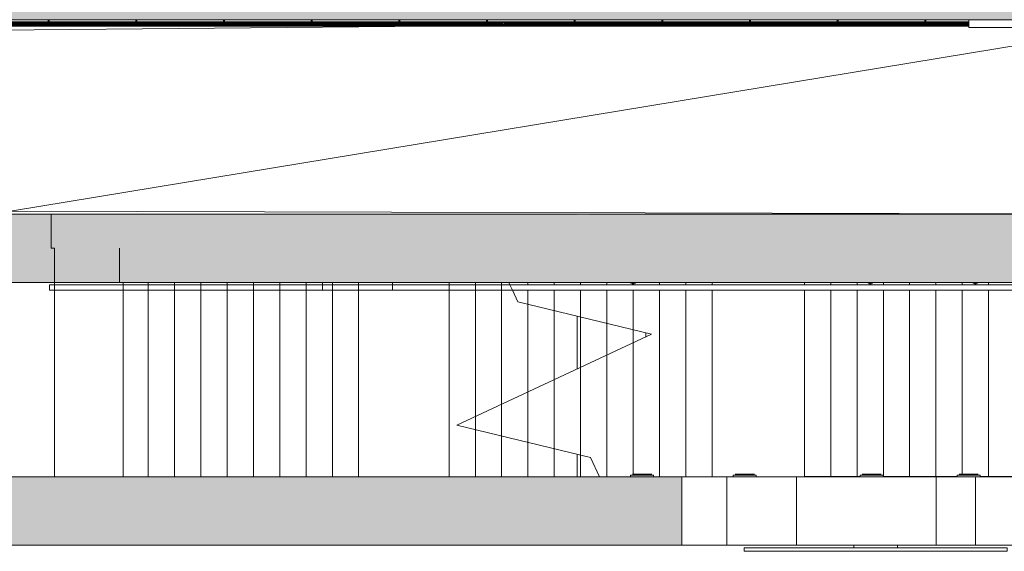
# Model space of a CAD drawing. Header units: millimetres. Extents: x -113904 to 3141, y -34200 to 59129.
# Tile 46 of 72: x -19139 to -7911, y -70 to 6000. Entities that reach past the tile are written whole.
import ezdxf

# ---------------------------------------------------------------- set-up
doc = ezdxf.new("R2010")
doc.units = ezdxf.units.MM
doc.linetypes.add('Dash 1_32_', pattern=[1587.5, 793.75, -793.75])
doc.layers.add('0-1', color=7, linetype='Continuous', lineweight=5)
for name, color, linetype, lineweight, true_color in [('_Above_ Nosing Lines-1', 7, 'Continuous', 9, 0xaaaaaa), ('_Above_ Outlines-1', 7, 'Continuous', 9, 0xaaaaaa), ('_Above_ Railings Cut Line-1', 7, 'Continuous', 9, 0xaaaaaa), ('_Above_ Riser Lines-1', 7, 'Continuous', 9, 0xaaaaaa), ('_Hidden Lines_-1', 7, 'Continuous', 9, 0xaaaaaa), ('_Room Separation_', 7, 'Dash 1_32_', 9, 0xc0c0c0), ('Balusters-1', 7, 'Continuous', 9, 0xaaaaaa), ('Cut Marks-1', 7, 'Continuous', 9, 0xaaaaaa), ('Cut Pattern-1', 7, 'Continuous', 9, 0xd4d4d4), ('Doors-1', 7, 'Continuous', 9, 0xaaaaaa), ('Electrical Equipment-1', 7, 'Continuous', 9, 0xaaaaaa), ('Interior Edges-1', 7, 'Continuous', 9, 0xaaaaaa), ('Lighting Fixtures-1', 7, 'Continuous', 9, 0xaaaaaa), ('Nosing Lines-1', 7, 'Continuous', 9, 0xaaaaaa), ('Outlines-1', 7, 'Continuous', 9, 0xaaaaaa), ('Railings-1', 7, 'Continuous', 9, 0xaaaaaa), ('Rails-1', 7, 'Continuous', 9, 0xaaaaaa), ('Riser Lines-1', 7, 'Continuous', 9, 0xaaaaaa), ('Specialty Equipment-1', 7, 'Continuous', 9, 0xaaaaaa), ('Walls-1', 7, 'Continuous', 9, 0xaaaaaa)]:
    doc.layers.add(name, color=color, linetype=linetype, lineweight=lineweight, true_color=true_color)

# ---------------------------------------------------------------- blocks, each defined once
blk = doc.blocks.new('22001_TP_EK_Cloud_rvt-1-SKEEM 2_ Korrus_Kunstikonkurss pildid')
at = {"layer": '_Above_ Nosing Lines-1'}
for p, q in [((-17374, 780), (-17374, 3000)), ((-17074, 780), (-17074, 3000)), ((-16774, 780), (-16774, 3000)), ((-16474, 780), (-16474, 3000)), ((-16174, 780), (-16174, 3000)), ((-15874, 780), (-15874, 3000)), ((-15574, 780), (-15574, 3000)), ((-13943, 1470), (-13943, 3000)), ((-13643, 1610), (-13643, 3000)), ((-13343, 1750), (-13343, 2750)), ((-13043, 1890), (-13043, 2677)), ((-12743, 2030), (-12743, 2604)), ((-12443, 2170), (-12443, 2532)), ((-12143, 2310), (-12143, 2459)), ((-13943, 780), (-13943, 1321)), ((-13643, 780), (-13643, 1248)), ((-13343, 780), (-13343, 1176)), ((-13043, 780), (-13043, 1103)), ((-12743, 780), (-12743, 1030))]:
    blk.add_line(p, q, dxfattribs=at)
at = {"layer": '_Above_ Outlines-1'}
for p, q in [((-17674, 780), (-17674, 3000)), ((-15274, 3000), (-17674, 3000)), ((-14243, 3000), (-15274, 3000)), ((-15274, 780), (-15274, 3000)), ((-14243, 780), (-14243, 3000)), ((-13561, 3000), (-14243, 3000)), ((-15274, 780), (-17674, 780)), ((-15274, 780), (-14243, 780)), ((-13125, 780), (-14243, 780))]:
    blk.add_line(p, q, dxfattribs=at)
at = {"layer": '_Above_ Riser Lines-1'}
for p, q in [((-17374, 780), (-17374, 3000)), ((-17074, 780), (-17074, 3000)), ((-16774, 780), (-16774, 3000)), ((-16474, 780), (-16474, 3000)), ((-16174, 780), (-16174, 3000)), ((-15874, 780), (-15874, 3000)), ((-15574, 780), (-15574, 3000)), ((-15274, 780), (-15274, 3000)), ((-14243, 780), (-14243, 3000)), ((-13943, 1470), (-13943, 3000)), ((-13643, 1610), (-13643, 3000)), ((-13343, 1750), (-13343, 2750)), ((-13043, 1890), (-13043, 2677)), ((-12743, 2030), (-12743, 2604)), ((-12443, 2170), (-12443, 2532)), ((-12143, 2310), (-12143, 2459)), ((-13943, 780), (-13943, 1321)), ((-13643, 780), (-13643, 1248)), ((-13343, 780), (-13343, 1176)), ((-13043, 780), (-13043, 1103)), ((-12743, 780), (-12743, 1030))]:
    blk.add_line(p, q, dxfattribs=at)
at = {"layer": 'Cut Marks-1'}
for p, q in [((-13561, 3000), (-13548, 2973)), ((-13520, 2913), (-13457, 2778)), ((-13457, 2778), (-11933, 2408)), ((-11933, 2408), (-14153, 1372)), ((-14153, 1372), (-12629, 1002)), ((-12629, 1002), (-12526, 780))]:
    blk.add_line(p, q, dxfattribs=at)
at = {"layer": 'Nosing Lines-1'}
for p, q in [((-13343, 2973), (-13343, 3000)), ((-13043, 2973), (-13043, 3000)), ((-12743, 2982), (-12743, 3000)), ((-12443, 2982), (-12443, 3000)), ((-12143, 2982), (-12143, 3000)), ((-11843, 2982), (-11843, 3000)), ((-11543, 2982), (-11543, 3000)), ((-9890, 2982), (-9890, 3000)), ((-9590, 2982), (-9590, 3000)), ((-9290, 2982), (-9290, 3000)), ((-8990, 2982), (-8990, 3000)), ((-8690, 2973), (-8690, 3000)), ((-8390, 2973), (-8390, 3000)), ((-8090, 2973), (-8090, 3000)), ((-13343, 2750), (-13343, 2913)), ((-13043, 2677), (-13043, 2913)), ((-12743, 2604), (-12743, 2913)), ((-12443, 2532), (-12443, 2913)), ((-12143, 2459), (-12143, 2913)), ((-11843, 780), (-11843, 2913)), ((-11543, 780), (-11543, 2913)), ((-9890, 783), (-9890, 2913)), ((-9590, 783), (-9590, 2913)), ((-9290, 783), (-9290, 2913)), ((-8990, 783), (-8990, 2913)), ((-8690, 783), (-8690, 2913)), ((-8390, 810), (-8390, 2913)), ((-8090, 783), (-8090, 2913)), ((-12143, 810), (-12143, 2310)), ((-12443, 780), (-12443, 2170)), ((-12743, 1030), (-12743, 2030)), ((-13043, 1103), (-13043, 1890)), ((-13343, 1176), (-13343, 1750)), ((-13643, 1248), (-13643, 1610)), ((-13943, 1321), (-13943, 1470))]:
    blk.add_line(p, q, dxfattribs=at)
at = {"layer": 'Outlines-1'}
for p, q in [((-13343, 3000), (-13561, 3000)), ((-11243, 2982), (-11243, 3000)), ((-10190, 2982), (-10190, 3000)), ((-11243, 780), (-11243, 2913)), ((-10190, 783), (-10190, 2913)), ((-10190, 780), (-10190, 783)), ((-9890, 783), (-10190, 783)), ((-9590, 783), (-9890, 783)), ((-9554, 783), (-9590, 783)), ((-8990, 783), (-9290, 783)), ((-8690, 783), (-8990, 783)), ((-8447, 783), (-8690, 783)), ((-8090, 783), (-8187, 783)), ((-7790, 783), (-8090, 783))]:
    blk.add_line(p, q, dxfattribs=at)
at = {"layer": 'Riser Lines-1'}
for p, q in [((-13343, 2973), (-13343, 3000)), ((-13043, 2973), (-13043, 3000)), ((-12743, 2982), (-12743, 3000)), ((-12443, 2982), (-12443, 3000)), ((-12143, 2982), (-12143, 3000)), ((-11843, 2982), (-11843, 3000)), ((-11543, 2982), (-11543, 3000)), ((-11243, 2982), (-11243, 3000)), ((-10190, 2982), (-10190, 3000)), ((-9890, 2982), (-9890, 3000)), ((-9590, 2982), (-9590, 3000)), ((-9290, 2982), (-9290, 3000)), ((-8990, 2982), (-8990, 3000)), ((-8690, 2973), (-8690, 3000)), ((-8390, 2973), (-8390, 3000)), ((-8090, 2973), (-8090, 3000)), ((-13343, 2750), (-13343, 2913)), ((-13043, 2677), (-13043, 2913)), ((-12743, 2604), (-12743, 2913)), ((-12443, 2532), (-12443, 2913)), ((-12143, 2459), (-12143, 2913)), ((-11843, 780), (-11843, 2913)), ((-11543, 780), (-11543, 2913)), ((-11243, 780), (-11243, 2913)), ((-10190, 783), (-10190, 2913)), ((-9890, 783), (-9890, 2913)), ((-9590, 783), (-9590, 2913)), ((-9290, 783), (-9290, 2913)), ((-8990, 783), (-8990, 2913)), ((-8690, 783), (-8690, 2913)), ((-8390, 810), (-8390, 2913)), ((-8090, 783), (-8090, 2913)), ((-12143, 810), (-12143, 2310)), ((-12443, 780), (-12443, 2170)), ((-12743, 1030), (-12743, 2030)), ((-13043, 1103), (-13043, 1890)), ((-13343, 1176), (-13343, 1750)), ((-13643, 1248), (-13643, 1610)), ((-13943, 1321), (-13943, 1470))]:
    blk.add_line(p, q, dxfattribs=at)
at = {"layer": 'Walls-1'}
blk.add_line((-8688, 0), (-8688, 780), dxfattribs=at)
blk = doc.blocks.new('RaRa_TP_SA_detailid_rvt-1-SKEEM 2_ Korrus_Kunstikonkurss pildid')
at = {"layer": 'Railings-1'}
for p, q in [((-19723, 5973), (-13468, 5975)), ((-19723, 5975), (-13468, 5975)), ((-19723, 5973), (-13053, 5974)), ((-19723, 5971), (-13053, 5974)), ((-13467, 5970), (-19723, 5971)), ((-13467, 5970), (-19722, 5968)), ((-14081, 5965), (-19722, 5968)), ((-14081, 5965), (-19722, 5961)), ((-13883, 5958), (-19722, 5961)), ((-13883, 5958), (-19722, 5955)), ((-13466, 5950), (-19722, 5955)), ((-18832, 5998), (-18835, 5998)), ((-18835, 5998), (-18833, 5998)), ((-18833, 5998), (-18831, 5998)), ((-18829, 5998), (-18832, 5998)), ((-18831, 5998), (-18827, 5998)), ((-18826, 5998), (-18829, 5998)), ((-18827, 5998), (-18823, 5998)), ((-18823, 5998), (-18826, 5998)), ((-18823, 5998), (-18816, 5998)), ((-18816, 5998), (-18823, 5998)), ((-18816, 5998), (-18810, 5998)), ((-18810, 5998), (-18816, 5998)), ((-18813, 5998), (-18816, 5998)), ((-18816, 5998), (-18813, 5998)), ((-18816, 5998), (-18816, 5969)), ((-18807, 5998), (-18813, 5998)), ((-18813, 5998), (-18807, 5998)), ((-18813, 5998), (-18813, 5969)), ((-18813, 5998), (-18813, 5969)), ((-18810, 5998), (-18804, 5998)), ((-18804, 5998), (-18810, 5998)), ((-18807, 5998), (-18804, 5998)), ((-18804, 5998), (-18807, 5998)), ((-18807, 5998), (-18807, 5969)), ((-18807, 5998), (-18807, 5969)), ((-18804, 5998), (-18797, 5998)), ((-18797, 5998), (-18804, 5998)), ((-18804, 5969), (-18804, 5998)), ((-18797, 5998), (-18794, 5998)), ((-18793, 5998), (-18797, 5998)), ((-18794, 5998), (-18791, 5998)), ((-18789, 5998), (-18793, 5998)), ((-18791, 5998), (-18788, 5998)), ((-18787, 5998), (-18789, 5998)), ((-18788, 5998), (-18785, 5998)), ((-18785, 5998), (-18787, 5998)), ((-17832, 5998), (-17835, 5998)), ((-17835, 5998), (-17833, 5998)), ((-17833, 5998), (-17831, 5998)), ((-17829, 5998), (-17832, 5998)), ((-17831, 5998), (-17827, 5998)), ((-17826, 5998), (-17829, 5998)), ((-17827, 5998), (-17823, 5998)), ((-17823, 5998), (-17826, 5998)), ((-17823, 5998), (-17816, 5998)), ((-17816, 5998), (-17823, 5998)), ((-17816, 5998), (-17810, 5998)), ((-17810, 5998), (-17816, 5998)), ((-17813, 5998), (-17816, 5998)), ((-17816, 5998), (-17813, 5998)), ((-17816, 5998), (-17816, 5969)), ((-17807, 5998), (-17813, 5998)), ((-17813, 5998), (-17807, 5998)), ((-17813, 5998), (-17813, 5969)), ((-17813, 5998), (-17813, 5969)), ((-17810, 5998), (-17804, 5998)), ((-17804, 5998), (-17810, 5998)), ((-17807, 5998), (-17804, 5998)), ((-17804, 5998), (-17807, 5998)), ((-17807, 5998), (-17807, 5969)), ((-17807, 5998), (-17807, 5969)), ((-17804, 5998), (-17797, 5998)), ((-17797, 5998), (-17804, 5998)), ((-17804, 5969), (-17804, 5998)), ((-17797, 5998), (-17794, 5998)), ((-17793, 5998), (-17797, 5998)), ((-17794, 5998), (-17791, 5998)), ((-17789, 5998), (-17793, 5998)), ((-17791, 5998), (-17788, 5998)), ((-17787, 5998), (-17789, 5998)), ((-17788, 5998), (-17785, 5998)), ((-17785, 5998), (-17787, 5998)), ((-16832, 5998), (-16835, 5998)), ((-16835, 5998), (-16833, 5998)), ((-16833, 5998), (-16831, 5998)), ((-16829, 5998), (-16832, 5998)), ((-16831, 5998), (-16827, 5998)), ((-16826, 5998), (-16829, 5998)), ((-16827, 5998), (-16823, 5998)), ((-16823, 5998), (-16826, 5998)), ((-16823, 5998), (-16816, 5998)), ((-16816, 5998), (-16823, 5998)), ((-16816, 5998), (-16810, 5998)), ((-16810, 5998), (-16816, 5998)), ((-16813, 5998), (-16816, 5998)), ((-16816, 5998), (-16813, 5998)), ((-16816, 5998), (-16816, 5969)), ((-16807, 5998), (-16813, 5998)), ((-16813, 5998), (-16807, 5998)), ((-16813, 5998), (-16813, 5969)), ((-16813, 5998), (-16813, 5969)), ((-16810, 5998), (-16804, 5998)), ((-16804, 5998), (-16810, 5998)), ((-16807, 5998), (-16804, 5998)), ((-16804, 5998), (-16807, 5998)), ((-16807, 5998), (-16807, 5969)), ((-16807, 5998), (-16807, 5969)), ((-16804, 5998), (-16797, 5998)), ((-16797, 5998), (-16804, 5998)), ((-16804, 5969), (-16804, 5998)), ((-16797, 5998), (-16794, 5998)), ((-16793, 5998), (-16797, 5998)), ((-16794, 5998), (-16791, 5998)), ((-16789, 5998), (-16793, 5998)), ((-16791, 5998), (-16788, 5998)), ((-16787, 5998), (-16789, 5998)), ((-16788, 5998), (-16785, 5998)), ((-16785, 5998), (-16787, 5998)), ((-15832, 5998), (-15835, 5998)), ((-15835, 5998), (-15833, 5998)), ((-15833, 5998), (-15831, 5998)), ((-15829, 5998), (-15832, 5998)), ((-15831, 5998), (-15827, 5998)), ((-15826, 5998), (-15829, 5998)), ((-15827, 5998), (-15823, 5998)), ((-15823, 5998), (-15826, 5998)), ((-15823, 5998), (-15816, 5998)), ((-15816, 5998), (-15823, 5998)), ((-15816, 5998), (-15810, 5998)), ((-15810, 5998), (-15816, 5998)), ((-15813, 5998), (-15816, 5998)), ((-15816, 5998), (-15813, 5998)), ((-15816, 5998), (-15816, 5973)), ((-15807, 5998), (-15813, 5998)), ((-15813, 5998), (-15807, 5998)), ((-15813, 5998), (-15813, 5973)), ((-15813, 5998), (-15813, 5973)), ((-15810, 5998), (-15804, 5998)), ((-15804, 5998), (-15810, 5998)), ((-15807, 5998), (-15804, 5998)), ((-15804, 5998), (-15807, 5998)), ((-15807, 5998), (-15807, 5973)), ((-15807, 5998), (-15807, 5973)), ((-15804, 5998), (-15797, 5998)), ((-15797, 5998), (-15804, 5998)), ((-15804, 5973), (-15804, 5998)), ((-15797, 5998), (-15794, 5998)), ((-15793, 5998), (-15797, 5998)), ((-15794, 5998), (-15791, 5998)), ((-15789, 5998), (-15793, 5998)), ((-15791, 5998), (-15788, 5998)), ((-15787, 5998), (-15789, 5998)), ((-15788, 5998), (-15785, 5998)), ((-15785, 5998), (-15787, 5998)), ((-14832, 5998), (-14835, 5998)), ((-14835, 5998), (-14833, 5998)), ((-14833, 5998), (-14831, 5998)), ((-14829, 5998), (-14832, 5998)), ((-14831, 5998), (-14827, 5998)), ((-14826, 5998), (-14829, 5998)), ((-14827, 5998), (-14823, 5998)), ((-14823, 5998), (-14826, 5998)), ((-14823, 5998), (-14816, 5998)), ((-14816, 5998), (-14823, 5998)), ((-14816, 5998), (-14810, 5998)), ((-14810, 5998), (-14816, 5998)), ((-14813, 5998), (-14816, 5998)), ((-14816, 5998), (-14813, 5998)), ((-14816, 5998), (-14816, 5973)), ((-14807, 5998), (-14813, 5998)), ((-14813, 5998), (-14807, 5998)), ((-14813, 5998), (-14813, 5973)), ((-14813, 5998), (-14813, 5973)), ((-14810, 5998), (-14804, 5998)), ((-14804, 5998), (-14810, 5998)), ((-14807, 5998), (-14804, 5998)), ((-14804, 5998), (-14807, 5998)), ((-14807, 5998), (-14807, 5973)), ((-14807, 5998), (-14807, 5973)), ((-14804, 5998), (-14797, 5998)), ((-14797, 5998), (-14804, 5998)), ((-14804, 5973), (-14804, 5998)), ((-14797, 5998), (-14794, 5998)), ((-14793, 5998), (-14797, 5998)), ((-14794, 5998), (-14791, 5998)), ((-14789, 5998), (-14793, 5998)), ((-14791, 5998), (-14788, 5998)), ((-14787, 5998), (-14789, 5998)), ((-14788, 5998), (-14785, 5998)), ((-14785, 5998), (-14787, 5998)), ((-14081, 5965), (-13467, 5970)), ((-8315, 5967), (-14081, 5965)), ((-8315, 5960), (-14081, 5965)), ((-13883, 5958), (-14081, 5965)), ((-13629, 5958), (-13883, 5958)), ((-13632, 5958), (-13883, 5958)), ((-13883, 5958), (-13658, 5954)), ((-13883, 5958), (-13633, 5958)), ((-13832, 5998), (-13835, 5998)), ((-13835, 5998), (-13833, 5998)), ((-13833, 5998), (-13831, 5998)), ((-13829, 5998), (-13832, 5998)), ((-13831, 5998), (-13827, 5998)), ((-13826, 5998), (-13829, 5998)), ((-13827, 5998), (-13823, 5998)), ((-13823, 5998), (-13826, 5998)), ((-13823, 5998), (-13816, 5998)), ((-13816, 5998), (-13823, 5998)), ((-13816, 5998), (-13810, 5998)), ((-13810, 5998), (-13816, 5998)), ((-13813, 5998), (-13816, 5998)), ((-13816, 5998), (-13813, 5998)), ((-13816, 5998), (-13816, 5974)), ((-13807, 5998), (-13813, 5998)), ((-13813, 5998), (-13807, 5998)), ((-13813, 5998), (-13813, 5974)), ((-13813, 5998), (-13813, 5974)), ((-13810, 5998), (-13804, 5998)), ((-13804, 5998), (-13810, 5998)), ((-13807, 5998), (-13804, 5998)), ((-13804, 5998), (-13807, 5998)), ((-13807, 5998), (-13807, 5974)), ((-13807, 5998), (-13807, 5974)), ((-13804, 5998), (-13797, 5998)), ((-13797, 5998), (-13804, 5998)), ((-13804, 5974), (-13804, 5998)), ((-13797, 5998), (-13794, 5998)), ((-13793, 5998), (-13797, 5998)), ((-13794, 5998), (-13791, 5998)), ((-13789, 5998), (-13793, 5998)), ((-13791, 5998), (-13788, 5998)), ((-13787, 5998), (-13789, 5998)), ((-13788, 5998), (-13785, 5998)), ((-13785, 5998), (-13787, 5998)), ((-8315, 5959), (-13613, 5958)), ((-8315, 5956), (-13613, 5958)), ((-13613, 5958), (-8315, 5955)), ((-13613, 5953), (-13466, 5950)), ((-8315, 5975), (-13468, 5975)), ((-8315, 5973), (-13468, 5975)), ((-8315, 5973), (-13468, 5975)), ((-13468, 5975), (-13053, 5974)), ((-13467, 5970), (-13053, 5974)), ((-8315, 5968), (-13467, 5970)), ((-13467, 5970), (-8315, 5970)), ((-13467, 5970), (-8315, 5970)), ((-13466, 5950), (-8315, 5954)), ((-8315, 5972), (-13053, 5974)), ((-8315, 5973), (-13053, 5974)), ((-8315, 5971), (-13053, 5974)), ((-12832, 5998), (-12835, 5998)), ((-12835, 5998), (-12833, 5998)), ((-12833, 5998), (-12831, 5998)), ((-12829, 5998), (-12832, 5998)), ((-12831, 5998), (-12827, 5998)), ((-12826, 5998), (-12829, 5998)), ((-12827, 5998), (-12823, 5998)), ((-12823, 5998), (-12826, 5998)), ((-12823, 5998), (-12816, 5998)), ((-12816, 5998), (-12823, 5998)), ((-12816, 5998), (-12810, 5998)), ((-12810, 5998), (-12816, 5998)), ((-12813, 5998), (-12816, 5998)), ((-12816, 5998), (-12813, 5998)), ((-12816, 5998), (-12816, 5974)), ((-12807, 5998), (-12813, 5998)), ((-12813, 5998), (-12807, 5998)), ((-12813, 5998), (-12813, 5974)), ((-12813, 5998), (-12813, 5974)), ((-12810, 5998), (-12804, 5998)), ((-12804, 5998), (-12810, 5998)), ((-12807, 5998), (-12804, 5998)), ((-12804, 5998), (-12807, 5998)), ((-12807, 5998), (-12807, 5974)), ((-12807, 5998), (-12807, 5974)), ((-12804, 5998), (-12797, 5998)), ((-12797, 5998), (-12804, 5998)), ((-12804, 5974), (-12804, 5998)), ((-12797, 5998), (-12794, 5998)), ((-12793, 5998), (-12797, 5998)), ((-12794, 5998), (-12791, 5998)), ((-12789, 5998), (-12793, 5998)), ((-12791, 5998), (-12788, 5998)), ((-12787, 5998), (-12789, 5998)), ((-12788, 5998), (-12785, 5998)), ((-12785, 5998), (-12787, 5998)), ((-11832, 5998), (-11835, 5998)), ((-11835, 5998), (-11833, 5998)), ((-11833, 5998), (-11831, 5998)), ((-11829, 5998), (-11832, 5998)), ((-11831, 5998), (-11827, 5998)), ((-11826, 5998), (-11829, 5998)), ((-11827, 5998), (-11823, 5998)), ((-11823, 5998), (-11826, 5998)), ((-11823, 5998), (-11816, 5998)), ((-11816, 5998), (-11823, 5998)), ((-11816, 5998), (-11810, 5998)), ((-11810, 5998), (-11816, 5998)), ((-11813, 5998), (-11816, 5998)), ((-11816, 5998), (-11813, 5998)), ((-11816, 5998), (-11816, 5973)), ((-11807, 5998), (-11813, 5998)), ((-11813, 5998), (-11807, 5998)), ((-11813, 5998), (-11813, 5973)), ((-11813, 5998), (-11813, 5973)), ((-11810, 5998), (-11804, 5998)), ((-11804, 5998), (-11810, 5998)), ((-11807, 5998), (-11804, 5998)), ((-11804, 5998), (-11807, 5998)), ((-11807, 5998), (-11807, 5973)), ((-11807, 5998), (-11807, 5973)), ((-11804, 5998), (-11797, 5998)), ((-11797, 5998), (-11804, 5998)), ((-11804, 5973), (-11804, 5998)), ((-11797, 5998), (-11794, 5998)), ((-11793, 5998), (-11797, 5998)), ((-11794, 5998), (-11791, 5998)), ((-11789, 5998), (-11793, 5998)), ((-11791, 5998), (-11788, 5998)), ((-11787, 5998), (-11789, 5998)), ((-11788, 5998), (-11785, 5998)), ((-11785, 5998), (-11787, 5998)), ((-10832, 5998), (-10835, 5998)), ((-10835, 5998), (-10833, 5998)), ((-10833, 5998), (-10831, 5998)), ((-10829, 5998), (-10832, 5998)), ((-10831, 5998), (-10827, 5998)), ((-10826, 5998), (-10829, 5998)), ((-10827, 5998), (-10823, 5998)), ((-10823, 5998), (-10826, 5998)), ((-10823, 5998), (-10816, 5998)), ((-10816, 5998), (-10823, 5998)), ((-10816, 5998), (-10810, 5998)), ((-10810, 5998), (-10816, 5998)), ((-10813, 5998), (-10816, 5998)), ((-10816, 5998), (-10813, 5998)), ((-10816, 5998), (-10816, 5969)), ((-10807, 5998), (-10813, 5998)), ((-10813, 5998), (-10807, 5998)), ((-10813, 5998), (-10813, 5969)), ((-10813, 5998), (-10813, 5969)), ((-10810, 5998), (-10804, 5998)), ((-10804, 5998), (-10810, 5998)), ((-10807, 5998), (-10804, 5998)), ((-10804, 5998), (-10807, 5998)), ((-10807, 5998), (-10807, 5969)), ((-10807, 5998), (-10807, 5969)), ((-10804, 5998), (-10797, 5998)), ((-10797, 5998), (-10804, 5998)), ((-10804, 5969), (-10804, 5998)), ((-10797, 5998), (-10794, 5998)), ((-10793, 5998), (-10797, 5998)), ((-10794, 5998), (-10791, 5998)), ((-10789, 5998), (-10793, 5998)), ((-10791, 5998), (-10788, 5998)), ((-10787, 5998), (-10789, 5998)), ((-10788, 5998), (-10785, 5998)), ((-10785, 5998), (-10787, 5998)), ((-9832, 5998), (-9835, 5998)), ((-9835, 5998), (-9833, 5998)), ((-9833, 5998), (-9831, 5998)), ((-9829, 5998), (-9832, 5998)), ((-9831, 5998), (-9827, 5998)), ((-9826, 5998), (-9829, 5998)), ((-9827, 5998), (-9823, 5998)), ((-9823, 5998), (-9826, 5998)), ((-9823, 5998), (-9816, 5998)), ((-9816, 5998), (-9823, 5998)), ((-9816, 5998), (-9810, 5998)), ((-9810, 5998), (-9816, 5998)), ((-9813, 5998), (-9816, 5998)), ((-9816, 5998), (-9813, 5998)), ((-9816, 5998), (-9816, 5969)), ((-9807, 5998), (-9813, 5998)), ((-9813, 5998), (-9807, 5998)), ((-9813, 5998), (-9813, 5969)), ((-9813, 5998), (-9813, 5969)), ((-9810, 5998), (-9804, 5998)), ((-9804, 5998), (-9810, 5998)), ((-9807, 5998), (-9804, 5998)), ((-9804, 5998), (-9807, 5998)), ((-9807, 5998), (-9807, 5969)), ((-9807, 5998), (-9807, 5969)), ((-9804, 5998), (-9797, 5998)), ((-9797, 5998), (-9804, 5998)), ((-9804, 5969), (-9804, 5998)), ((-9797, 5998), (-9794, 5998)), ((-9793, 5998), (-9797, 5998)), ((-9794, 5998), (-9791, 5998)), ((-9789, 5998), (-9793, 5998)), ((-9791, 5998), (-9788, 5998)), ((-9787, 5998), (-9789, 5998)), ((-9788, 5998), (-9785, 5998)), ((-9785, 5998), (-9787, 5998)), ((-8832, 5998), (-8835, 5998)), ((-8835, 5998), (-8833, 5998)), ((-8833, 5998), (-8831, 5998)), ((-8829, 5998), (-8832, 5998)), ((-8831, 5998), (-8827, 5998)), ((-8826, 5998), (-8829, 5998)), ((-8827, 5998), (-8823, 5998)), ((-8823, 5998), (-8826, 5998)), ((-8816, 5998), (-8823, 5998)), ((-8823, 5998), (-8816, 5998)), ((-8810, 5998), (-8816, 5998)), ((-8816, 5998), (-8810, 5998)), ((-8813, 5998), (-8816, 5998)), ((-8816, 5998), (-8813, 5998)), ((-8816, 5998), (-8816, 5969)), ((-8807, 5998), (-8813, 5998)), ((-8813, 5998), (-8807, 5998)), ((-8813, 5998), (-8813, 5969)), ((-8813, 5998), (-8813, 5969)), ((-8804, 5998), (-8810, 5998)), ((-8810, 5998), (-8804, 5998)), ((-8807, 5998), (-8804, 5998)), ((-8804, 5998), (-8807, 5998)), ((-8807, 5998), (-8807, 5969)), ((-8807, 5998), (-8807, 5969)), ((-8804, 5998), (-8797, 5998)), ((-8797, 5998), (-8804, 5998)), ((-8804, 5969), (-8804, 5998)), ((-8797, 5998), (-8794, 5998)), ((-8793, 5998), (-8797, 5998)), ((-8794, 5998), (-8791, 5998)), ((-8789, 5998), (-8793, 5998)), ((-8791, 5998), (-8788, 5998)), ((-8787, 5998), (-8789, 5998)), ((-8788, 5998), (-8785, 5998)), ((-8785, 5998), (-8787, 5998)), ((-13467, 5926), (-19723, 5929)), ((-19723, 5929), (-15319, 5928)), ((-12410, 5925), (-19723, 5927)), ((-13467, 5926), (-19723, 5927)), ((-14525, 5925), (-19723, 5925)), ((-14524, 5950), (-19722, 5950)), ((-13442, 5943), (-19722, 5941)), ((-13466, 5936), (-19722, 5941)), ((-13466, 5936), (-19722, 5932)), ((-13467, 5930), (-19722, 5932)), ((-13467, 5930), (-19722, 5930)), ((-15319, 5928), (-19722, 5930)), ((-14524, 5950), (-19370, 5945)), ((-19369, 5944), (-13442, 5943)), ((-13467, 5930), (-15319, 5928)), ((-11126, 5928), (-15319, 5928)), ((-13467, 5926), (-15319, 5928)), ((-12410, 5925), (-14525, 5925)), ((-14524, 5950), (-13442, 5943)), ((-14524, 5950), (-8315, 5946)), ((-14524, 5950), (-13466, 5950)), ((-13466, 5936), (-13467, 5930)), ((-13467, 5930), (-8315, 5932)), ((-8315, 5930), (-13467, 5930)), ((-13467, 5930), (-11126, 5928)), ((-8315, 5928), (-13467, 5926)), ((-11126, 5928), (-13467, 5926)), ((-13467, 5926), (-8315, 5927)), ((-12410, 5925), (-13467, 5926)), ((-8315, 5946), (-13466, 5950)), ((-13466, 5950), (-8315, 5950)), ((-13466, 5936), (-13442, 5943)), ((-13466, 5936), (-10856, 5938)), ((-13466, 5936), (-8315, 5933)), ((-13442, 5943), (-8315, 5945)), ((-13442, 5943), (-8315, 5944)), ((-8315, 5941), (-13442, 5943)), ((-12410, 5925), (-8315, 5927)), ((-12410, 5925), (-8315, 5926)), ((-12410, 5925), (-8315, 5925)), ((-8315, 5930), (-11126, 5928)), ((-8315, 5928), (-11126, 5928)), ((-10817, 5938), (-8315, 5940)), ((-12169, 2990), (-12169, 3000)), ((-12166, 2990), (-12169, 2990)), ((-12162, 2990), (-12166, 2990)), ((-12159, 2990), (-12162, 2990)), ((-12156, 2990), (-12159, 2990)), ((-12156, 3000), (-12156, 2990)), ((-12156, 2990), (-12156, 3000)), ((-12150, 2990), (-12156, 2990)), ((-12143, 2990), (-12150, 2990)), ((-12150, 2990), (-12146, 2990)), ((-12150, 2990), (-12150, 2982)), ((-12146, 2990), (-12140, 2990)), ((-12146, 2990), (-12146, 2982)), ((-12146, 2990), (-12146, 2982)), ((-12137, 2990), (-12143, 2990)), ((-12140, 2990), (-12137, 2990)), ((-12140, 2990), (-12140, 2982)), ((-12140, 2990), (-12140, 2982)), ((-12131, 2990), (-12137, 2990)), ((-12137, 2982), (-12137, 2990)), ((-12131, 2990), (-12131, 3000)), ((-12131, 3000), (-12131, 2990)), ((-12127, 2990), (-12131, 2990)), ((-12123, 2990), (-12127, 2990)), ((-12120, 2990), (-12123, 2990)), ((-12118, 2990), (-12120, 2990)), ((-12118, 3000), (-12118, 2990)), ((-9465, 2990), (-9465, 3000)), ((-9462, 2990), (-9465, 2990)), ((-9459, 2990), (-9462, 2990)), ((-9456, 2990), (-9459, 2990)), ((-9453, 2990), (-9456, 2990)), ((-9453, 3000), (-9453, 2990)), ((-9453, 2990), (-9453, 3000)), ((-9446, 2990), (-9453, 2990)), ((-9440, 2990), (-9446, 2990)), ((-9446, 2990), (-9443, 2990)), ((-9446, 2990), (-9446, 2982)), ((-9443, 2990), (-9437, 2990)), ((-9443, 2990), (-9443, 2982)), ((-9443, 2990), (-9443, 2982)), ((-9434, 2990), (-9440, 2990)), ((-9437, 2990), (-9434, 2990)), ((-9437, 2990), (-9437, 2982)), ((-9437, 2990), (-9437, 2982)), ((-9427, 2990), (-9434, 2990)), ((-9434, 2982), (-9434, 2990)), ((-9427, 2990), (-9427, 3000)), ((-9427, 3000), (-9427, 2990)), ((-9423, 2990), (-9427, 2990)), ((-9419, 2990), (-9423, 2990)), ((-9417, 2990), (-9419, 2990)), ((-9415, 2990), (-9417, 2990)), ((-9415, 3000), (-9415, 2990)), ((-8265, 2990), (-8265, 3000)), ((-8262, 2990), (-8265, 2990)), ((-8259, 2990), (-8262, 2990)), ((-8256, 2990), (-8259, 2990)), ((-8253, 2990), (-8256, 2990)), ((-8253, 3000), (-8253, 2990)), ((-8253, 2990), (-8253, 3000)), ((-8246, 2990), (-8253, 2990)), ((-8240, 2990), (-8246, 2990)), ((-8246, 2990), (-8243, 2990)), ((-8246, 2990), (-8246, 2973)), ((-8243, 2990), (-8237, 2990)), ((-8243, 2990), (-8243, 2973)), ((-8243, 2990), (-8243, 2973)), ((-8234, 2990), (-8240, 2990)), ((-8237, 2990), (-8234, 2990)), ((-8237, 2990), (-8237, 2973)), ((-8237, 2990), (-8237, 2973)), ((-8227, 2990), (-8234, 2990)), ((-8234, 2973), (-8234, 2990)), ((-8227, 2990), (-8227, 3000)), ((-8227, 3000), (-8227, 2990)), ((-8223, 2990), (-8227, 2990)), ((-8219, 2990), (-8223, 2990)), ((-8217, 2990), (-8219, 2990)), ((-8215, 2990), (-8217, 2990)), ((-8215, 3000), (-8215, 2990))]:
    blk.add_line(p, q, dxfattribs=at)
blk = doc.blocks.new('Esitlustehnika seinal - MS110 VIDEO WALL 2x3m2-1354014-SKEEM 2_ Korrus_Kunstikonkurss pildid')
at = {"layer": 'Electrical Equipment-1'}
for p, q in [((-1500, 70), (1500, 70)), ((-1500, 70), (-1500, 30)), ((1500, 30), (-1500, 30)), ((-250, 0), (-250, 30)), ((250, 30), (250, 0)), ((1500, 70), (1500, 30))]:
    blk.add_line(p, q, dxfattribs=at)
blk = doc.blocks.new('RaRa_TP_SA_sisustus_rvt-1-SKEEM 2_ Korrus_Kunstikonkurss pildid')
at = {"layer": 'Electrical Equipment-1', "rotation": 180}
blk.add_blockref('Esitlustehnika seinal - MS110 VIDEO WALL 2x3m2-1354014-SKEEM 2_ Korrus_Kunstikonkurss pildid', (-9377, 0), dxfattribs=at)
blk = doc.blocks.new('Voolikukapp MK_ süvendita - ol_ olev VK - 800x2100-12982099-SKEEM 2_ Korrus_Kunstikonkurss pildid')
at = {"layer": 'Specialty Equipment-1'}
for p, q in [((-325, -480), (-325, -390)), ((475, -480), (475, -390)), ((-325, -480), (475, -480))]:
    blk.add_line(p, q, dxfattribs=at)
blk = doc.blocks.new('Railing - Railing-4413802-SKEEM 2_ Korrus_Kunstikonkurss pildid')
at = {"layer": '_Above_ Railings Cut Line-1'}
for p, q in [((-18800, 2913), (-18800, 2973)), ((-17674, 2973), (-18800, 2973)), ((-15274, 2973), (-17674, 2973)), ((-14974, 2973), (-15274, 2973)), ((-14243, 2973), (-14974, 2973)), ((-13548, 2973), (-14243, 2973)), ((-17674, 2913), (-18800, 2913)), ((-15274, 2913), (-17674, 2913)), ((-14974, 2913), (-15274, 2913)), ((-14243, 2913), (-14974, 2913)), ((-13520, 2913), (-14243, 2913))]:
    blk.add_line(p, q, dxfattribs=at)
at = {"layer": 'Rails-1'}
for p, q in [((-13548, 2973), (-13520, 2913)), ((-11243, 2973), (-13548, 2973)), ((-10943, 2973), (-11243, 2973)), ((-10190, 2973), (-10943, 2973)), ((-7490, 2973), (-10190, 2973)), ((-11243, 2913), (-13520, 2913)), ((-10943, 2913), (-11243, 2913)), ((-10190, 2913), (-10943, 2913)), ((-7490, 2913), (-10190, 2913))]:
    blk.add_line(p, q, dxfattribs=at)
blk = doc.blocks.new('Trepi valgustus MK - Trepi valgustus MK-4393757-SKEEM 2_ Korrus_Kunstikonkurss pildid')
at = {"layer": 'Lighting Fixtures-1'}
for p, q in [((-166, 410), (94, 410)), ((-166, 390), (-166, 410)), ((-146, 420), (74, 420)), ((94, 410), (94, 390))]:
    blk.add_line(p, q, dxfattribs=at)
blk = doc.blocks.new('Railing - Railing-4681019-SKEEM 2_ Korrus_Kunstikonkurss pildid')
at = {"layer": 'Rails-1'}
for p, q in [((-8315, 5975), (-19723, 5975)), ((-19723, 5925), (-8315, 5925))]:
    blk.add_line(p, q, dxfattribs=at)
blk = doc.blocks.new('Voolikukapp MK_ süvendita - ol_ olev VK - 800x1850-12982171-SKEEM 2_ Korrus_Kunstikonkurss pildid')
at = {"layer": 'Specialty Equipment-1'}
for p, q in [((-325, 295), (-325, 385)), ((475, 385), (-325, 385)), ((475, 295), (475, 385))]:
    blk.add_line(p, q, dxfattribs=at)
blk = doc.blocks.new('Ukse ava_ kaar 1 - 2220x1915-13539835-SKEEM 2_ Korrus_Kunstikonkurss pildid')
at = {"layer": '_Hidden Lines_-1'}
for p, q in [((-1110, 390), (1110, 390)), ((-1110, -390), (1110, -390))]:
    blk.add_line(p, q, dxfattribs=at)

msp = doc.modelspace()

# ---------------------------------------------------------------- hatches: boundary and pattern name
at = {"layer": 'Cut Pattern-1'}
for points in [[(-17380, 6000), (-6393, 6000), (-6393, 6190), (-6590, 6190), (-6590, 6590), (-27620, 6590), (-27780, 6020), (-27786, 6000), (-17717, 6000)], [(-18000, 3000), (-18000, 3780), (-24000, 3780), (-24000, 3000), (-18331, 3001)], [(-11666, 3000), (-780, 3000), (-785, 3780), (-12000, 3780), (-12000, 3720), (-12780, 3720), (-12780, 3780), (-18000, 3780), (-18000, 3390), (-17961, 3390), (-17961, 3000), (-13010, 3000)], [(-12000, 3720), (-12000, 3780), (-12780, 3770), (-12780, 3720), (-12017, 3720)], [(-18000, 3000), (-17961, 3000), (-17961, 3390), (-18000, 3388)]]:
    msp.add_hatch(color=256, dxfattribs=at).paths.add_polyline_path(points)
h = msp.add_hatch(color=256, dxfattribs=at)
h.paths.add_polyline_path([(-24609, 0), (-11589, 0), (-11589, 780), (-24780, 780), (-24780, 0)])
h.paths.add_polyline_path([(-27000, 0), (-27000, 780), (-30580, 780), (-30390, 390), (-30580, 390), (-30580, 0), (-29490, 0), (-29482, 200), (-27409, 190), (-27409, 0), (-27190, 0), (-27190, 93), (-27020, 0)])
h.paths.add_polyline_path([(-24590, 190), (-24590, 590), (-24190, 590), (-24190, 190), (-24582, 190)])

# ---------------------------------------------------------------- linework, layer by layer
at = {"layer": '_Above_ Nosing Lines-1'}
for p, q in [((-17374, 780), (-17374, 3000)), ((-17074, 780), (-17074, 3000)), ((-16774, 780), (-16774, 3000)), ((-16474, 780), (-16474, 3000)), ((-16174, 780), (-16174, 3000)), ((-15874, 780), (-15874, 3000)), ((-15574, 780), (-15574, 3000)), ((-13943, 1470), (-13943, 3000)), ((-13643, 1610), (-13643, 3000)), ((-13343, 1750), (-13343, 2750)), ((-13043, 1890), (-13043, 2677)), ((-12743, 2030), (-12743, 2604)), ((-12443, 2170), (-12443, 2532)), ((-12143, 2310), (-12143, 2459)), ((-13943, 780), (-13943, 1321)), ((-13643, 780), (-13643, 1248)), ((-13343, 780), (-13343, 1176)), ((-13043, 780), (-13043, 1103)), ((-12743, 780), (-12743, 1030))]:
    msp.add_line(p, q, dxfattribs=at)
at = {"layer": '_Above_ Outlines-1'}
for p, q in [((-17674, 780), (-17674, 3000)), ((-15274, 3000), (-17674, 3000)), ((-14243, 3000), (-15274, 3000)), ((-15274, 780), (-15274, 3000)), ((-14243, 780), (-14243, 3000)), ((-13561, 3000), (-14243, 3000)), ((-15274, 780), (-17674, 780)), ((-15274, 780), (-14243, 780)), ((-13125, 780), (-14243, 780))]:
    msp.add_line(p, q, dxfattribs=at)
at = {"layer": '_Above_ Riser Lines-1'}
for p, q in [((-17374, 780), (-17374, 3000)), ((-17074, 780), (-17074, 3000)), ((-16774, 780), (-16774, 3000)), ((-16474, 780), (-16474, 3000)), ((-16174, 780), (-16174, 3000)), ((-15874, 780), (-15874, 3000)), ((-15574, 780), (-15574, 3000)), ((-15274, 780), (-15274, 3000)), ((-14243, 780), (-14243, 3000)), ((-13943, 1470), (-13943, 3000)), ((-13643, 1610), (-13643, 3000)), ((-13343, 1750), (-13343, 2750)), ((-13043, 1890), (-13043, 2677)), ((-12743, 2030), (-12743, 2604)), ((-12443, 2170), (-12443, 2532)), ((-12143, 2310), (-12143, 2459)), ((-13943, 780), (-13943, 1321)), ((-13643, 780), (-13643, 1248)), ((-13343, 780), (-13343, 1176)), ((-13043, 780), (-13043, 1103)), ((-12743, 780), (-12743, 1030))]:
    msp.add_line(p, q, dxfattribs=at)
at = {"layer": '_Room Separation_'}
msp.add_line((-8688, 780), (-6390, 780), dxfattribs=at)
at = {"layer": 'Cut Marks-1'}
for p, q in [((-13561, 3000), (-13548, 2973)), ((-13520, 2913), (-13457, 2778)), ((-13457, 2778), (-11933, 2408)), ((-11933, 2408), (-14153, 1372)), ((-14153, 1372), (-12629, 1002)), ((-12629, 1002), (-12526, 780))]:
    msp.add_line(p, q, dxfattribs=at)
at = {"layer": 'Interior Edges-1'}
for p, q in [((-8817, 5975), (-8315, 5979)), ((-19742, 5878), (-14452, 5925)), ((-6454, 5925), (-19245, 3814)), ((-6000, 3780), (-19245, 3814))]:
    msp.add_line(p, q, dxfattribs=at)
at = {"layer": 'Nosing Lines-1'}
for p, q in [((-13343, 2973), (-13343, 3000)), ((-13043, 2973), (-13043, 3000)), ((-12743, 2982), (-12743, 3000)), ((-12443, 2982), (-12443, 3000)), ((-12143, 2982), (-12143, 3000)), ((-11843, 2982), (-11843, 3000)), ((-11543, 2982), (-11543, 3000)), ((-9890, 2982), (-9890, 3000)), ((-9590, 2982), (-9590, 3000)), ((-9290, 2982), (-9290, 3000)), ((-8990, 2982), (-8990, 3000)), ((-8690, 2973), (-8690, 3000)), ((-8390, 2973), (-8390, 3000)), ((-8090, 2973), (-8090, 3000)), ((-13343, 2750), (-13343, 2913)), ((-13043, 2677), (-13043, 2913)), ((-12743, 2604), (-12743, 2913)), ((-12443, 2532), (-12443, 2913)), ((-12143, 2459), (-12143, 2913)), ((-11843, 780), (-11843, 2913)), ((-11543, 780), (-11543, 2913)), ((-9890, 783), (-9890, 2913)), ((-9590, 783), (-9590, 2913)), ((-9290, 783), (-9290, 2913)), ((-8990, 783), (-8990, 2913)), ((-8690, 783), (-8690, 2913)), ((-8390, 810), (-8390, 2913)), ((-8090, 783), (-8090, 2913)), ((-12143, 810), (-12143, 2310)), ((-12443, 780), (-12443, 2170)), ((-12743, 1030), (-12743, 2030)), ((-13043, 1103), (-13043, 1890)), ((-13343, 1176), (-13343, 1750)), ((-13643, 1248), (-13643, 1610)), ((-13943, 1321), (-13943, 1470))]:
    msp.add_line(p, q, dxfattribs=at)
at = {"layer": 'Outlines-1'}
for p, q in [((-13343, 3000), (-13561, 3000)), ((-11243, 2982), (-11243, 3000)), ((-10190, 2982), (-10190, 3000)), ((-11243, 780), (-11243, 2913)), ((-10190, 783), (-10190, 2913)), ((-10190, 780), (-10190, 783)), ((-9890, 783), (-10190, 783)), ((-9590, 783), (-9890, 783)), ((-9554, 783), (-9590, 783)), ((-8990, 783), (-9290, 783)), ((-8690, 783), (-8990, 783)), ((-8447, 783), (-8690, 783)), ((-8090, 783), (-8187, 783)), ((-7790, 783), (-8090, 783))]:
    msp.add_line(p, q, dxfattribs=at)
at = {"layer": 'Riser Lines-1'}
for p, q in [((-13343, 2973), (-13343, 3000)), ((-13043, 2973), (-13043, 3000)), ((-12743, 2982), (-12743, 3000)), ((-12443, 2982), (-12443, 3000)), ((-12143, 2982), (-12143, 3000)), ((-11843, 2982), (-11843, 3000)), ((-11543, 2982), (-11543, 3000)), ((-11243, 2982), (-11243, 3000)), ((-10190, 2982), (-10190, 3000)), ((-9890, 2982), (-9890, 3000)), ((-9590, 2982), (-9590, 3000)), ((-9290, 2982), (-9290, 3000)), ((-8990, 2982), (-8990, 3000)), ((-8690, 2973), (-8690, 3000)), ((-8390, 2973), (-8390, 3000)), ((-8090, 2973), (-8090, 3000)), ((-13343, 2750), (-13343, 2913)), ((-13043, 2677), (-13043, 2913)), ((-12743, 2604), (-12743, 2913)), ((-12443, 2532), (-12443, 2913)), ((-12143, 2459), (-12143, 2913)), ((-11843, 780), (-11843, 2913)), ((-11543, 780), (-11543, 2913)), ((-11243, 780), (-11243, 2913)), ((-10190, 783), (-10190, 2913)), ((-9890, 783), (-9890, 2913)), ((-9590, 783), (-9590, 2913)), ((-9290, 783), (-9290, 2913)), ((-8990, 783), (-8990, 2913)), ((-8690, 783), (-8690, 2913)), ((-8390, 810), (-8390, 2913)), ((-8090, 783), (-8090, 2913)), ((-12143, 810), (-12143, 2310)), ((-12443, 780), (-12443, 2170)), ((-12743, 1030), (-12743, 2030)), ((-13043, 1103), (-13043, 1890)), ((-13343, 1176), (-13343, 1750)), ((-13643, 1248), (-13643, 1610)), ((-13943, 1321), (-13943, 1470))]:
    msp.add_line(p, q, dxfattribs=at)
at = {"layer": 'Walls-1'}
for p, q in [((-30060, 6000), (0, 6000)), ((-780, 3780), (-24000, 3780)), ((-18780, 3780), (-18780, 3390)), ((-18780, 3390), (-18741, 3390)), ((-18741, 3390), (-18741, 3000)), ((-18000, 3000), (-18000, 3390)), ((-24000, 3000), (-13561, 3000)), ((-18741, 780), (-18741, 3000)), ((-17961, 3000), (-17961, 780)), ((-13343, 3000), (10, 3000)), ((-12780, 2013), (-12780, 2613)), ((-12000, 2424), (-12000, 2377)), ((-12780, 780), (-12780, 1039)), ((-8688, 780), (-30000, 780)), ((-11589, 0), (-11589, 780)), ((-11076, 0), (-11076, 780)), ((-10281, 0), (-10281, 780)), ((-8688, 780), (-790, 780)), ((-8688, 780), (-8688, 0)), ((-8238, 0), (-8238, 780)), ((-24000, 0), (-4650, 0))]:
    msp.add_line(p, q, dxfattribs=at)

# ---------------------------------------------------------------- block references
at = {"layer": '0-1'}
for name in ['22001_TP_EK_Cloud_rvt-1-SKEEM 2_ Korrus_Kunstikonkurss pildid', 'RaRa_TP_SA_detailid_rvt-1-SKEEM 2_ Korrus_Kunstikonkurss pildid', 'RaRa_TP_SA_sisustus_rvt-1-SKEEM 2_ Korrus_Kunstikonkurss pildid']:
    msp.add_blockref(name, (0, 0), dxfattribs=at)
at = {"layer": 'Balusters-1'}
for name in ['Railing - Railing-4681019-SKEEM 2_ Korrus_Kunstikonkurss pildid', 'Railing - Railing-4413802-SKEEM 2_ Korrus_Kunstikonkurss pildid']:
    msp.add_blockref(name, (0, 0), dxfattribs=at)
at = {"layer": 'Doors-1', "rotation": 269.9999999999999}
msp.add_blockref('Ukse ava_ kaar 1 - 2220x1915-13539835-SKEEM 2_ Korrus_Kunstikonkurss pildid', (-18351, 1890), dxfattribs=at)
at = {"layer": 'Lighting Fixtures-1'}
for p in [(-12006, 390), (-10835, 390), (-9387, 390), (-8281, 390)]:
    msp.add_blockref('Trepi valgustus MK - Trepi valgustus MK-4393757-SKEEM 2_ Korrus_Kunstikonkurss pildid', p, dxfattribs=at)
at = {"layer": 'Specialty Equipment-1', "rotation": 180}
msp.add_blockref('Voolikukapp MK_ süvendita - ol_ olev VK - 800x1850-12982171-SKEEM 2_ Korrus_Kunstikonkurss pildid', (-7840, 6295), dxfattribs=at)
at = {"layer": 'Specialty Equipment-1'}
msp.add_blockref('Voolikukapp MK_ süvendita - ol_ olev VK - 800x2100-12982099-SKEEM 2_ Korrus_Kunstikonkurss pildid', (-15362, 3390), dxfattribs=at)

doc.saveas('drawing.dxf')
